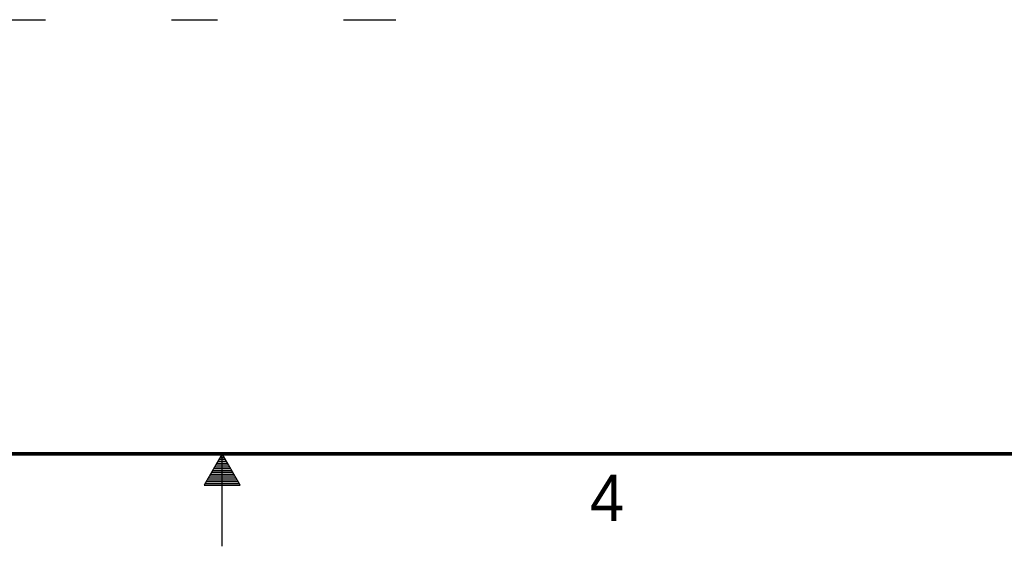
# Model space of a CAD drawing. Header units: inches. Extents: x 0 to 34, y 0 to 22.
# Tile 4 of 41: x 15.9 to 21.2, y 0 to 2.8. Entities that reach past the tile are written whole.
import ezdxf

# ---------------------------------------------------------------- set-up
doc = ezdxf.new("R2010")
doc.units = ezdxf.units.IN
doc.header["$LTSCALE"] = 1.87
doc.header["$MEASUREMENT"] = 0
doc.layers.get('0').update_dxf_attribs({"linetype": 'CONTINUOUS'})
doc.styles.get("Standard").update_dxf_attribs({"font": 'txt', "width": 0.8})

msp = doc.modelspace()

# ---------------------------------------------------------------- linework, layer by layer
at = {"color": 7, "linetype": 'CONTINUOUS'}
for p, q in [((15.7961, 2.8461), (16.0451, 2.8461)), ((16.7261, 2.8461), (16.9751, 2.8461)), ((17.6561, 2.8461), (17.9396, 2.8461))]:
    msp.add_line(p, q, dxfattribs=at)
at = {"color": 2, "linetype": 'CONTINUOUS'}
for p, q in [((17, 0.5), (16.902, 0.3303)), ((16.9885, 0.48), (17.0116, 0.48)), ((16.9942, 0.49), (17.0058, 0.49)), ((17.098, 0.3303), (17, 0.5)), ((17, 0), (17, 0.5)), ((16.9596, 0.43), (17.0404, 0.43)), ((16.9654, 0.44), (17.0347, 0.44)), ((16.9712, 0.45), (17.0289, 0.45)), ((16.9769, 0.46), (17.0231, 0.46)), ((16.9827, 0.47), (17.0173, 0.47)), ((16.9307, 0.38), (17.0693, 0.38)), ((16.9365, 0.39), (17.0635, 0.39)), ((16.9423, 0.4), (17.0578, 0.4)), ((16.9481, 0.41), (17.052, 0.41)), ((16.9538, 0.42), (17.0462, 0.42)), ((16.902, 0.3303), (17.098, 0.3303)), ((16.9076, 0.34), (17.0924, 0.34)), ((16.9134, 0.35), (17.0866, 0.35)), ((16.9192, 0.36), (17.0808, 0.36)), ((16.925, 0.37), (17.0751, 0.37))]:
    msp.add_line(p, q, dxfattribs=at)
at = {"color": 7, "linetype": 'CONTINUOUS', "const_width": 0.02}
msp.add_lwpolyline([(0.5, 0.5), (33.5, 0.5)], dxfattribs=at)

# ---------------------------------------------------------------- texts
at = {"color": 2, "linetype": 'CONTINUOUS'}
msp.add_text('4', height=0.25, dxfattribs=at).set_placement((18.9884, 0.1369))

doc.saveas('drawing.dxf')
